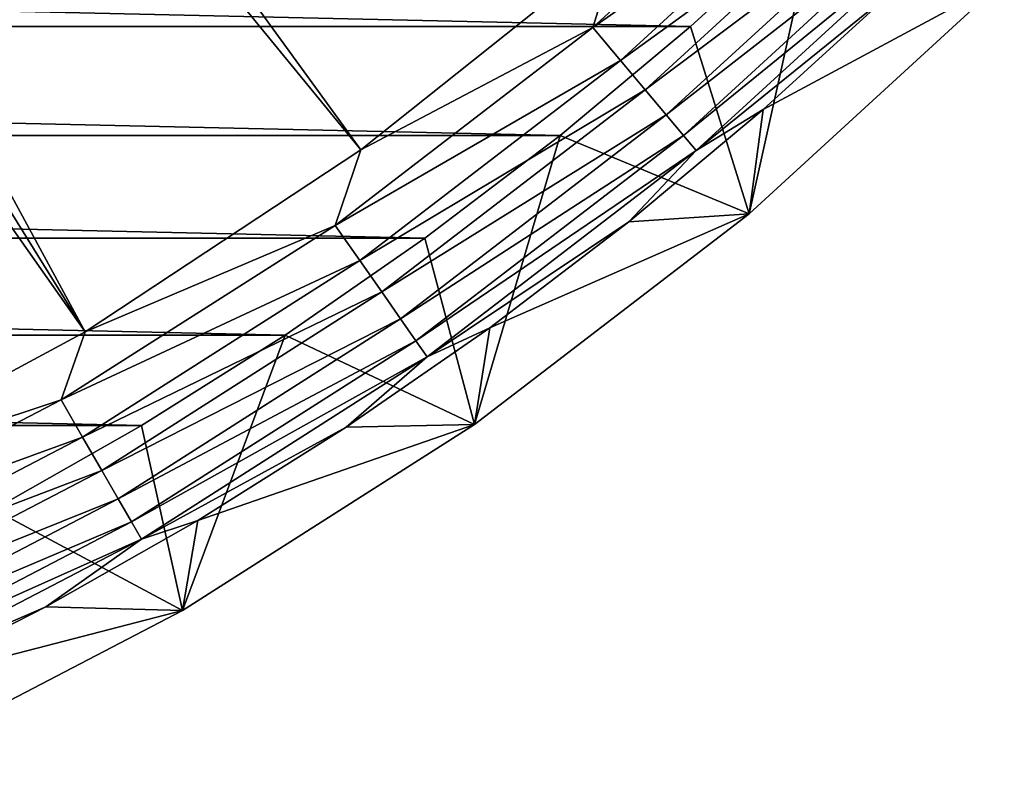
# Model space of a CAD drawing. Header units: metres. Extents: x -109 to 109, y -342 to 116.
# Tile 197 of 213: x 91.41 to 99.48, y 54.15 to 60.29. Entities that reach past the tile are written whole.
import ezdxf

# ---------------------------------------------------------------- set-up
doc = ezdxf.new("R2010")
doc.units = ezdxf.units.M
doc.layers.add('solid_505140_SW0001', color=7, linetype='CONTINUOUS')

msp = doc.modelspace()

# ---------------------------------------------------------------- linework, layer by layer
at = {"layer": 'solid_505140_SW0001'}
for points in [[(94.208527, 59.226273, -253.347092), (85.846077, 70.736244, -248.168854), (85.160034, 70.26474, -248.168854)], [(94.208527, 59.226273, -253.347092), (96.322075, 60.91177, -253.347092), (85.846077, 70.736244, -248.168854)], [(91.952393, 57.737011, -253.347092), (85.160034, 70.26474, -248.168854), (84.450256, 69.829781, -248.168854)], [(91.952393, 57.737011, -253.347092), (94.208527, 59.226273, -253.347092), (85.160034, 70.26474, -248.168854)], [(91.952393, 57.737011, -253.347092), (84.450256, 69.829781, -248.168854), (83.718681, 69.432571, -248.168854)], [(89.571846, 56.455986, -253.347092), (91.952393, 57.737011, -253.347092), (83.718681, 69.432571, -248.168854)], [(96.110825, 60.228729, -253.519211), (98.073143, 62.026859, -253.519211), (96.322075, 60.91177, -253.347092)], [(98.321953, 61.778046, -253.746521), (98.073143, 62.026859, -253.519211), (96.110825, 60.228729, -253.519211)], [(96.337006, 59.959179, -253.746521), (98.321953, 61.778046, -253.746521), (96.110825, 60.228729, -253.519211)], [(98.543999, 61.555996, -254.023773), (98.321953, 61.778046, -253.746521), (96.337006, 59.959179, -253.746521)], [(96.538857, 59.71862, -254.023773), (98.543999, 61.555996, -254.023773), (96.337006, 59.959179, -253.746521)], [(98.734322, 61.365681, -254.344772), (98.543999, 61.555996, -254.023773), (96.538857, 59.71862, -254.023773)], [(96.711861, 59.51244, -254.344772), (98.734322, 61.365681, -254.344772), (96.538857, 59.71862, -254.023773)], [(98.888641, 61.211357, -254.702332), (98.734322, 61.365681, -254.344772), (96.711861, 59.51244, -254.344772)], [(96.910835, 60.237408, -259), (56.089169, 60.237408, -259), (55.061275, 61.176922, -259)], [(96.910835, 60.237408, -259), (55.061275, 61.176922, -259), (97.938728, 61.176922, -259)], [(96.85215, 59.345257, -254.702332), (98.888641, 61.211357, -254.702332), (96.711861, 59.51244, -254.344772)], [(99.003517, 61.096485, -255.088455), (98.888641, 61.211357, -254.702332), (96.85215, 59.345257, -254.702332)], [(96.910835, 60.237408, -259), (97.938728, 61.176922, -259), (97.390656, 58.703606, -258.739532)], [(97.938728, 61.176922, -259), (99.481003, 60.619061, -258.739532), (97.390656, 58.703606, -258.739532)], [(96.956573, 59.220806, -255.088455), (99.003517, 61.096485, -255.088455), (96.85215, 59.345257, -254.702332)], [(96.956573, 59.220806, -255.088455), (98.563797, 60.523037, -255.49202), (99.003517, 61.096485, -255.088455)], [(96.110825, 60.228729, -253.519211), (96.322075, 60.91177, -253.347092), (94.208527, 59.226273, -253.347092)], [(97.390656, 58.703606, -258.739532), (99.481003, 60.619061, -258.739532), (97.506241, 59.556389, -255.49202)], [(99.481003, 60.619061, -258.739532), (98.563797, 60.523037, -255.49202), (97.506241, 59.556389, -255.49202)], [(96.956573, 59.220806, -255.088455), (97.506241, 59.556389, -255.49202), (98.563797, 60.523037, -255.49202)], [(95.84243, 59.345436, -259), (57.157566, 59.345436, -259), (56.089169, 60.237408, -259)], [(95.84243, 59.345436, -259), (56.089169, 60.237408, -259), (96.910835, 60.237408, -259)], [(93.99926, 58.608467, -253.519211), (96.110825, 60.228729, -253.519211), (94.208527, 59.226273, -253.347092)], [(96.337006, 59.959179, -253.746521), (96.110825, 60.228729, -253.519211), (93.99926, 58.608467, -253.519211)], [(95.84243, 59.345436, -259), (96.910835, 60.237408, -259), (97.390656, 58.703606, -258.739532)], [(94.201088, 58.320229, -253.746521), (96.337006, 59.959179, -253.746521), (93.99926, 58.608467, -253.519211)], [(96.538857, 59.71862, -254.023773), (96.337006, 59.959179, -253.746521), (94.201088, 58.320229, -253.746521)], [(94.381203, 58.062996, -254.023773), (96.538857, 59.71862, -254.023773), (94.201088, 58.320229, -253.746521)], [(96.711861, 59.51244, -254.344772), (96.538857, 59.71862, -254.023773), (94.381203, 58.062996, -254.023773)], [(97.390656, 58.703606, -258.739532), (97.506241, 59.556389, -255.49202), (96.40638, 58.638161, -255.49202)], [(96.956573, 59.220806, -255.088455), (96.40638, 58.638161, -255.49202), (97.506241, 59.556389, -255.49202)], [(94.535583, 57.842522, -254.344772), (96.711861, 59.51244, -254.344772), (94.381203, 58.062996, -254.023773)], [(96.85215, 59.345257, -254.702332), (96.711861, 59.51244, -254.344772), (94.535583, 57.842522, -254.344772)], [(94.734879, 58.502159, -259), (58.265121, 58.502159, -259), (57.157566, 59.345436, -259)], [(94.734879, 58.502159, -259), (57.157566, 59.345436, -259), (95.84243, 59.345436, -259)], [(94.660759, 57.663746, -254.702332), (96.85215, 59.345257, -254.702332), (94.535583, 57.842522, -254.344772)], [(96.956573, 59.220806, -255.088455), (96.85215, 59.345257, -254.702332), (94.660759, 57.663746, -254.702332)], [(94.734879, 58.502159, -259), (95.84243, 59.345436, -259), (95.141197, 56.977535, -258.739532)], [(95.84243, 59.345436, -259), (97.390656, 58.703606, -258.739532), (95.141197, 56.977535, -258.739532)], [(93.99926, 58.608467, -253.519211), (94.208527, 59.226273, -253.347092), (91.952393, 57.737011, -253.347092)], [(94.753944, 57.530666, -255.088455), (96.956573, 59.220806, -255.088455), (94.660759, 57.663746, -254.702332)], [(94.753944, 57.530666, -255.088455), (96.40638, 58.638161, -255.49202), (96.956573, 59.220806, -255.088455)], [(95.141197, 56.977535, -258.739532), (97.390656, 58.703606, -258.739532), (95.266426, 57.770199, -255.49202)], [(97.390656, 58.703606, -258.739532), (96.40638, 58.638161, -255.49202), (95.266426, 57.770199, -255.49202)], [(91.754517, 57.17841, -253.519211), (93.99926, 58.608467, -253.519211), (91.952393, 57.737011, -253.347092)], [(94.201088, 58.320229, -253.746521), (93.99926, 58.608467, -253.519211), (91.754517, 57.17841, -253.519211)], [(94.753944, 57.530666, -255.088455), (95.266426, 57.770199, -255.49202), (96.40638, 58.638161, -255.49202)], [(93.590271, 57.709148, -259), (59.409733, 57.709148, -259), (58.265121, 58.502159, -259)], [(93.590271, 57.709148, -259), (58.265121, 58.502159, -259), (94.734879, 58.502159, -259)], [(93.590271, 57.709148, -259), (94.734879, 58.502159, -259), (95.141197, 56.977535, -258.739532)], [(91.93045, 56.873676, -253.746521), (94.201088, 58.320229, -253.746521), (91.754517, 57.17841, -253.519211)], [(94.381203, 58.062996, -254.023773), (94.201088, 58.320229, -253.746521), (91.93045, 56.873676, -253.746521)], [(92.087463, 56.601723, -254.023773), (94.381203, 58.062996, -254.023773), (91.93045, 56.873676, -253.746521)], [(94.535583, 57.842522, -254.344772), (94.381203, 58.062996, -254.023773), (92.087463, 56.601723, -254.023773)], [(92.222038, 56.368633, -254.344772), (94.535583, 57.842522, -254.344772), (92.087463, 56.601723, -254.023773)], [(94.660759, 57.663746, -254.702332), (94.535583, 57.842522, -254.344772), (92.222038, 56.368633, -254.344772)], [(95.141197, 56.977535, -258.739532), (95.266426, 57.770199, -255.49202), (94.088676, 56.954254, -255.49202)], [(94.753944, 57.530666, -255.088455), (94.088676, 56.954254, -255.49202), (95.266426, 57.770199, -255.49202)], [(92.411697, 56.968601, -259), (60.588306, 56.968601, -259), (59.409733, 57.709148, -259)], [(92.411697, 56.968601, -259), (59.409733, 57.709148, -259), (93.590271, 57.709148, -259)], [(91.754517, 57.17841, -253.519211), (91.952393, 57.737011, -253.347092), (89.571846, 56.455986, -253.347092)], [(92.411697, 56.968601, -259), (93.590271, 57.709148, -259), (92.750031, 55.454193, -258.739532)], [(93.590271, 57.709148, -259), (95.141197, 56.977535, -258.739532), (92.750031, 55.454193, -258.739532)], [(92.331161, 56.179626, -254.702332), (94.660759, 57.663746, -254.702332), (92.222038, 56.368633, -254.344772)], [(94.753944, 57.530666, -255.088455), (94.660759, 57.663746, -254.702332), (92.331161, 56.179626, -254.702332)], [(92.412392, 56.038933, -255.088455), (94.753944, 57.530666, -255.088455), (92.331161, 56.179626, -254.702332)], [(92.412392, 56.038933, -255.088455), (94.088676, 56.954254, -255.49202), (94.753944, 57.530666, -255.088455)], [(89.393669, 55.949432, -253.519211), (91.754517, 57.17841, -253.519211), (89.571846, 56.455986, -253.347092)], [(91.93045, 56.873676, -253.746521), (91.754517, 57.17841, -253.519211), (89.393669, 55.949432, -253.519211)], [(91.200783, 56.281502, -259), (60.588306, 56.968601, -259), (92.411697, 56.968601, -259)], [(91.200783, 56.281502, -259), (92.411697, 56.968601, -259), (92.750031, 55.454193, -258.739532)], [(92.412392, 56.038933, -255.088455), (92.875511, 56.191971, -255.49202), (94.088676, 56.954254, -255.49202)], [(92.750031, 55.454193, -258.739532), (95.141197, 56.977535, -258.739532), (92.875511, 56.191971, -255.49202)], [(95.141197, 56.977535, -258.739532), (94.088676, 56.954254, -255.49202), (92.875511, 56.191971, -255.49202)], [(89.542381, 55.630524, -253.746521), (91.93045, 56.873676, -253.746521), (89.393669, 55.949432, -253.519211)], [(92.087463, 56.601723, -254.023773), (91.93045, 56.873676, -253.746521), (89.542381, 55.630524, -253.746521)], [(89.675095, 55.345921, -254.023773), (92.087463, 56.601723, -254.023773), (89.542381, 55.630524, -253.746521)], [(92.222038, 56.368633, -254.344772), (92.087463, 56.601723, -254.023773), (89.675095, 55.345921, -254.023773)], [(89.788841, 55.10199, -254.344772), (92.222038, 56.368633, -254.344772), (89.675095, 55.345921, -254.023773)], [(92.331161, 56.179626, -254.702332), (92.222038, 56.368633, -254.344772), (89.788841, 55.10199, -254.344772)], [(91.200783, 56.281502, -259), (92.750031, 55.454193, -258.739532), (90.235161, 54.145031, -258.739532)], [(89.881073, 54.904194, -254.702332), (92.331161, 56.179626, -254.702332), (89.788841, 55.10199, -254.344772)], [(92.412392, 56.038933, -255.088455), (92.331161, 56.179626, -254.702332), (89.881073, 54.904194, -254.702332)], [(92.750031, 55.454193, -258.739532), (92.875511, 56.191971, -255.49202), (91.629364, 55.484886, -255.49202)], [(92.412392, 56.038933, -255.088455), (91.629364, 55.484886, -255.49202), (92.875511, 56.191971, -255.49202)], [(89.94973, 54.756954, -255.088455), (92.412392, 56.038933, -255.088455), (89.881073, 54.904194, -254.702332)], [(89.94973, 54.756954, -255.088455), (91.629364, 55.484886, -255.49202), (92.412392, 56.038933, -255.088455)], [(89.94973, 54.756954, -255.088455), (90.352753, 54.834419, -255.49202), (91.629364, 55.484886, -255.49202)], [(90.235161, 54.145031, -258.739532), (92.750031, 55.454193, -258.739532), (90.352753, 54.834419, -255.49202)], [(92.750031, 55.454193, -258.739532), (91.629364, 55.484886, -255.49202), (90.352753, 54.834419, -255.49202)]]:
    msp.add_3dface(points, dxfattribs=at)

doc.saveas('drawing.dxf')
